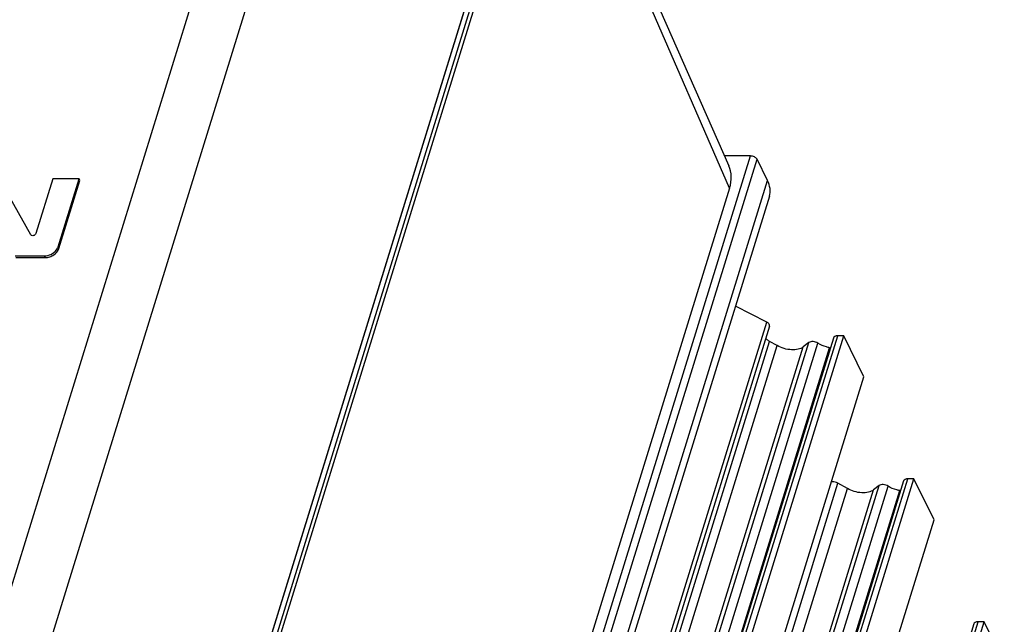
# Model space of a CAD drawing. Header units: millimetres. Extents: x 0 to 594, y 0 to 420.
# Tile 56 of 104: x 212 to 245, y 141 to 162. Entities that reach past the tile are written whole.
import ezdxf

# ---------------------------------------------------------------- set-up
doc = ezdxf.new("R2010")
doc.units = ezdxf.units.MM
doc.header["$LTSCALE"] = 32.67
doc.layers.get('0').update_dxf_attribs({"linetype": 'CONTINUOUS'})

msp = doc.modelspace()

# ---------------------------------------------------------------- linework, layer by layer
at = {"color": 9, "linetype": 'CONTINUOUS'}
for p, q in [((207.58967, 129.26076), (222.73094, 178.25793)), ((224.37103, 177.44797), (209.22977, 128.45082)), ((236.04144, 155.80735), (230.3391, 168.89822)), ((227.16015, 162.3475), (212.82292, 115.9535)), ((212.70402, 114.93415), (227.25176, 162.01066)), ((212.81506, 114.87675), (227.3628, 161.95325)), ((214.96895, 86.40067), (236.75492, 156.90009)), ((215.18965, 86.28878), (236.97562, 156.7882)), ((215.54655, 85.56149), (237.33252, 156.06091)), ((213.21574, 153.75141), (213.18828, 153.80736)), ((212.75639, 153.44206), (212.72894, 153.49801)), ((215.52192, 80.74094), (237.30789, 151.24037)), ((215.61835, 80.08537), (237.40432, 150.5848)), ((216.95323, 80.04617), (238.7392, 150.54559)), ((217.26363, 80.02295), (239.0496, 150.52237)), ((217.93369, 80.2747), (239.71966, 150.77412)), ((215.87379, 79.94245), (237.65976, 150.44187)), ((216.76345, 79.89733), (238.54942, 150.39676)), ((217.65743, 79.87255), (239.4434, 150.37197)), ((220.32217, 75.40749), (242.10814, 145.90692)), ((217.94049, 75.25528), (239.72646, 145.7547)), ((218.26227, 75.07525), (240.04824, 145.57467)), ((219.15192, 75.03013), (240.93789, 145.52955)), ((219.34171, 75.17897), (241.12768, 145.67839)), ((219.65211, 75.15574), (241.43808, 145.65516)), ((220.04591, 75.00535), (241.83188, 145.50477)), ((222.71064, 70.54029), (244.49661, 141.03971))]:
    msp.add_line(p, q, dxfattribs=at)
at = {"color": 7, "linetype": 'CONTINUOUS'}
for p, q in [((230.31861, 169.50451), (236.01586, 156.56481)), ((212.82702, 115.92498), (227.16417, 162.31872)), ((236.75492, 156.90009), (235.86824, 156.90009)), ((237.33252, 156.06091), (236.97562, 156.7882)), ((212.26461, 154.21226), (211.26602, 155.9987)), ((213.00702, 156.12432), (212.42925, 154.25468)), ((213.90428, 156.12432), (213.00702, 156.12432)), ((213.18828, 153.80736), (213.90428, 156.12432)), ((213.21574, 153.75141), (213.93173, 156.06838)), ((213.93173, 156.06838), (213.90428, 156.12432)), ((236.04144, 155.80735), (215.05131, 87.88327)), ((237.39436, 155.52947), (215.60839, 85.03005)), ((211.72665, 153.49801), (212.72894, 153.49801)), ((211.7541, 153.44206), (212.75639, 153.44206)), ((237.30789, 151.24037), (236.23674, 151.78342)), ((237.40146, 151.1081), (215.61549, 80.60868)), ((239.57332, 150.70069), (217.78735, 80.20127)), ((218.14093, 80.2747), (239.9269, 150.77412)), ((237.65976, 150.44187), (237.40431, 150.5848)), ((238.7392, 150.54559), (238.54942, 150.39676)), ((239.9269, 150.77412), (239.71966, 150.77412)), ((240.61324, 149.3755), (239.9269, 150.77412)), ((218.82727, 78.87608), (240.61324, 149.3755)), ((241.9618, 145.83348), (220.17583, 75.33406)), ((220.5294, 75.40749), (242.31537, 145.90692)), ((242.31537, 145.90692), (242.10814, 145.90692)), ((243.00172, 144.50829), (242.31537, 145.90692)), ((240.04824, 145.57467), (239.72646, 145.7547)), ((241.12768, 145.67839), (240.93789, 145.52955)), ((221.21575, 74.00887), (243.00172, 144.50829)), ((244.35028, 140.96628), (222.56431, 70.46686)), ((222.91788, 70.54029), (244.70385, 141.03971)), ((244.70385, 141.03971), (244.49661, 141.03971)), ((245.3902, 139.64109), (244.70385, 141.03971))]:
    msp.add_line(p, q, dxfattribs=at)
for centre in [(239.50675, 150.71831), (241.89523, 145.8511)]:
    msp.add_arc(centre, 0.35208, 259.633673, 264.196283, dxfattribs=at)
msp.add_ellipse((234.38062, 155.80628), major_axis=(1.61915, 0.79316), ratio=0.72077188, start_param=-0.59617287, end_param=-0.02938323, dxfattribs=at)
for points, knots in [([(236.97562, 156.7882), (236.95831, 156.82347), (236.88503, 156.8788), (236.80068, 156.90009), (236.75492, 156.90009)], [0, 0, 0, 0, 0.4619649, 1, 1, 1, 1]), ([(237.39437, 155.52947), (237.4198, 155.61178), (237.43343, 155.79919), (237.37459, 155.97518), (237.33252, 156.06091)], [0, 0, 0, 0, 0.47424512, 1, 1, 1, 1]), ([(212.42925, 154.25468), (212.42425, 154.23847), (212.40144, 154.20821), (212.35314, 154.18366), (212.30089, 154.18035), (212.27156, 154.19984), (212.26461, 154.21226)], [0, 0, 0, 0, 0.25244927, 0.53105673, 0.78809634, 1, 1, 1, 1]), ([(212.72894, 153.49801), (212.80373, 153.49801), (212.95406, 153.53629), (213.07737, 153.63032), (213.12401, 153.68897)], [0, 0, 0, 0, 0.49951634, 1, 1, 1, 1]), ([(212.75639, 153.44206), (212.80585, 153.44206), (212.90729, 153.45967), (213.08253, 153.54372), (213.18822, 153.66237), (213.21574, 153.75141)], [0, 0, 0, 0, 0.25489227, 0.51963042, 1, 1, 1, 1]), ([(213.12401, 153.68897), (213.12901, 153.69526), (213.14771, 153.72018), (213.16359, 153.74726), (213.17326, 153.76828)], [0, 0, 0, 0, 0.2576043, 1, 1, 1, 1]), ([(237.40137, 151.10813), (237.40843, 151.13076), (237.38659, 151.19329), (237.33761, 151.2253), (237.30789, 151.24037)], [0, 0, 0, 0, 0.41568687, 1, 1, 1, 1]), ([(237.40431, 150.5848), (237.39142, 150.59201), (237.34327, 150.62115), (237.29877, 150.65674), (237.27016, 150.68682)], [0, 0, 0, 0, 0.26249532, 1, 1, 1, 1]), ([(239.0496, 150.52237), (238.99931, 150.55376), (238.89554, 150.5883), (238.77719, 150.57538), (238.7392, 150.54559)], [0, 0, 0, 0, 0.55115231, 1, 1, 1, 1]), ([(239.4434, 150.37197), (239.40833, 150.37839), (239.27099, 150.4103), (239.13894, 150.46661), (239.0496, 150.52237)], [0, 0, 0, 0, 0.25291068, 1, 1, 1, 1]), ([(239.71966, 150.77412), (239.68683, 150.77412), (239.62822, 150.76742), (239.58044, 150.72405), (239.57334, 150.70069)], [0, 0, 0, 0, 0.573494, 1, 1, 1, 1]), ([(238.54942, 150.39676), (238.50008, 150.35806), (238.36625, 150.30439), (238.14018, 150.29058), (237.8945, 150.33465), (237.73462, 150.39999), (237.65976, 150.44187)], [0, 0, 0, 0, 0.20211324, 0.4485836, 0.72348979, 1, 1, 1, 1]), ([(239.72646, 145.7547), (239.70971, 145.76407), (239.64146, 145.79494), (239.56331, 145.8078), (239.5081, 145.79979)], [0, 0, 0, 0, 0.25594914, 1, 1, 1, 1]), ([(242.10814, 145.90692), (242.0753, 145.90692), (242.0167, 145.90021), (241.96892, 145.85684), (241.96181, 145.83348)], [0, 0, 0, 0, 0.573494, 1, 1, 1, 1]), ([(240.93789, 145.52955), (240.88855, 145.49086), (240.75473, 145.43718), (240.52866, 145.42337), (240.28297, 145.46745), (240.1231, 145.53278), (240.04824, 145.57467)], [0, 0, 0, 0, 0.20211324, 0.4485836, 0.72348979, 1, 1, 1, 1]), ([(241.43808, 145.65516), (241.38779, 145.68655), (241.28401, 145.72109), (241.16567, 145.70818), (241.12768, 145.67839)], [0, 0, 0, 0, 0.55115231, 1, 1, 1, 1]), ([(241.83188, 145.50477), (241.79681, 145.51118), (241.65947, 145.54309), (241.52741, 145.5994), (241.43808, 145.65516)], [0, 0, 0, 0, 0.25291068, 1, 1, 1, 1]), ([(244.49661, 141.03971), (244.46378, 141.03971), (244.40518, 141.03301), (244.35739, 140.98963), (244.35029, 140.96627)], [0, 0, 0, 0, 0.573494, 1, 1, 1, 1])]:
    msp.add_open_spline(points, degree=3, knots=knots, dxfattribs=at)
msp.add_open_spline([(213.17326, 153.76828), (213.17909, 153.78096), (213.18416, 153.79402), (213.18828, 153.80736)], degree=3, dxfattribs=at)

doc.saveas('drawing.dxf')
